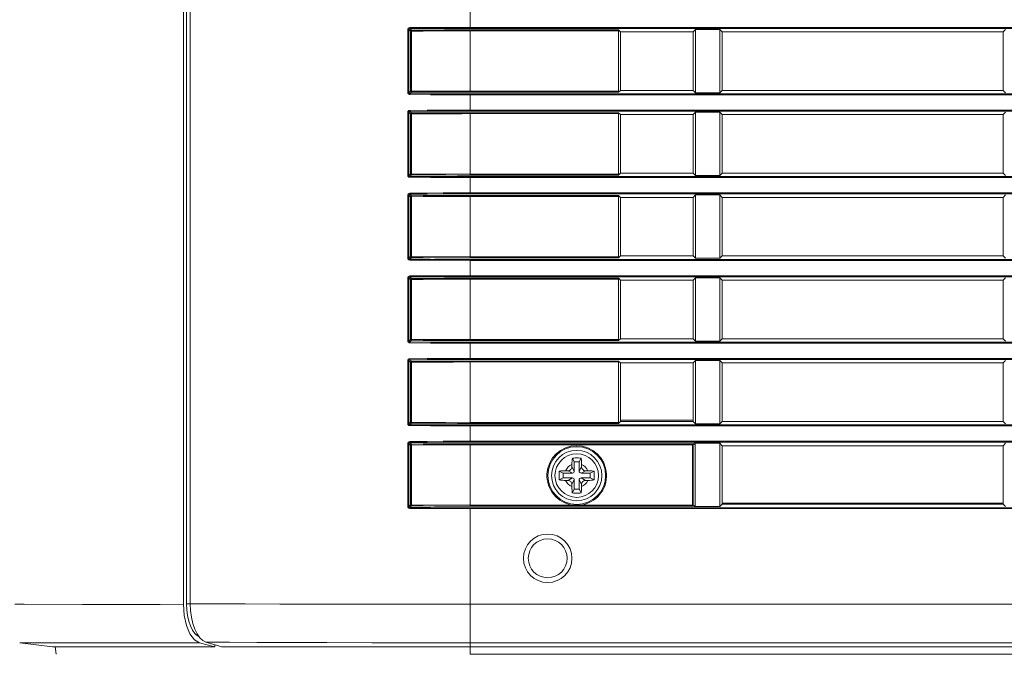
# Model space of a CAD drawing. Header units: millimetres. Extents: x 3925 to 5043, y -86 to 778.
# Tile 4 of 113: x 3975 to 4026, y 279 to 312. Entities that reach past the tile are written whole.
import ezdxf

# ---------------------------------------------------------------- set-up
doc = ezdxf.new("R2010")
doc.units = ezdxf.units.MM
doc.header["$LTSCALE"] = 46.255
for name, color, linetype in [('85-1A626G050DXF_CONTINUOUS_LINE', 7, 'CONTINUOUS'), ('H30-BOTTOM-CDXF_CONTINUOUS_LINE', 7, 'CONTINUOUS'), ('H30-RIGHT-CODXF_CONTINUOUS_LINE', 7, 'CONTINUOUS'), ('H30K-REAR-CODXF_CONTINUOUS_LINE', 7, 'CONTINUOUS')]:
    doc.layers.add(name, color=color, linetype=linetype)

msp = doc.modelspace()

# ---------------------------------------------------------------- linework, layer by layer
at = {"layer": '85-1A626G050DXF_CONTINUOUS_LINE', "color": 7, "linetype": 'Continuous', "lineweight": 0}
for p, q in [((4003.6563, 288.6749), (4003.6563, 288.552)), ((4003.7813, 288.802), (4003.6817, 289.0013)), ((4003.7813, 288.802), (4003.7813, 288.327)), ((4004.0313, 288.802), (4003.7813, 288.802)), ((4004.0313, 288.802), (4004.131, 289.0013)), ((4004.0313, 288.327), (4004.0313, 288.802)), ((4004.1563, 288.6749), (4004.1563, 288.552)), ((4003.2063, 288.227), (4003.0071, 288.3267)), ((4003.2063, 288.227), (4003.2063, 287.977)), ((4003.6813, 288.227), (4003.2063, 288.227)), ((4003.3335, 288.352), (4003.4563, 288.352)), ((4003.6813, 288.227), (4003.4563, 288.352)), ((4003.7813, 288.327), (4003.6563, 288.552)), ((4004.0313, 288.327), (4004.1563, 288.552)), ((4004.1313, 288.227), (4004.3563, 288.352)), ((4004.6063, 288.227), (4004.1313, 288.227)), ((4004.4792, 288.352), (4004.3563, 288.352)), ((4004.6063, 288.227), (4004.8056, 288.3267)), ((4004.6063, 287.977), (4004.6063, 288.227)), ((4003.2063, 287.977), (4003.0071, 287.8774)), ((4003.2063, 287.977), (4003.6813, 287.977)), ((4003.3335, 287.852), (4003.4563, 287.852)), ((4003.6813, 287.977), (4003.4563, 287.852)), ((4003.7813, 287.877), (4003.6563, 287.652)), ((4003.6563, 287.5292), (4003.6563, 287.652)), ((4003.7813, 287.877), (4003.7813, 287.402)), ((4004.0313, 287.402), (4004.0313, 287.877)), ((4004.0313, 287.877), (4004.1563, 287.652)), ((4004.1313, 287.977), (4004.3563, 287.852)), ((4004.1313, 287.977), (4004.6063, 287.977)), ((4004.1563, 287.5292), (4004.1563, 287.652)), ((4004.4792, 287.852), (4004.3563, 287.852)), ((4004.6063, 287.977), (4004.8056, 287.8774)), ((4003.7813, 287.402), (4003.6817, 287.2028)), ((4003.7813, 287.402), (4004.0313, 287.402)), ((4004.0313, 287.402), (4004.131, 287.2028))]:
    msp.add_line(p, q, dxfattribs=at)
for points in [[(4003.6563, 288.6749), (4003.6571, 288.7352), (4003.659, 288.787), (4003.6617, 288.8317), (4003.6648, 288.8709), (4003.6683, 288.9063), (4003.6723, 288.9392), (4003.6767, 288.9708), (4003.6817, 289.0013)], [(4003.6817, 289.0013), (4003.7559, 289.0054), (4003.8308, 289.0078), (4003.9063, 289.0086)], [(4003.9063, 289.0086), (4003.9819, 289.0078), (4004.0568, 289.0054), (4004.131, 289.0013)], [(4004.131, 289.0013), (4004.136, 288.9705), (4004.1405, 288.9386), (4004.1444, 288.9054), (4004.148, 288.8699), (4004.1511, 288.8306), (4004.1537, 288.7861), (4004.1556, 288.7346), (4004.1563, 288.6749)], [(4003.0071, 287.8774), (4003.0034, 287.9413), (4003.0011, 288.0055), (4002.9999, 288.0698), (4002.9999, 288.1342), (4003.0011, 288.1986), (4003.0034, 288.2628), (4003.0071, 288.3267)], [(4003.0071, 288.3267), (4003.08, 288.3375), (4003.1597, 288.3454), (4003.2449, 288.3504), (4003.3335, 288.352)], [(4004.4792, 288.352), (4004.5503, 288.351), (4004.6195, 288.3478), (4004.6856, 288.3426), (4004.7479, 288.3355), (4004.8056, 288.3267)], [(4004.8056, 288.3267), (4004.8093, 288.2628), (4004.8116, 288.1986), (4004.8128, 288.1342), (4004.8128, 288.0698), (4004.8116, 288.0055), (4004.8093, 287.9413), (4004.8056, 287.8774)], [(4003.3335, 287.852), (4003.2624, 287.8531), (4003.1932, 287.8563), (4003.1271, 287.8615), (4003.0648, 287.8685), (4003.0071, 287.8774)], [(4004.8056, 287.8774), (4004.7327, 287.8666), (4004.653, 287.8586), (4004.5678, 287.8537), (4004.4792, 287.852)], [(4003.6817, 287.2028), (4003.6767, 287.2336), (4003.6722, 287.2655), (4003.6683, 287.2987), (4003.6647, 287.3342), (4003.6616, 287.3735), (4003.659, 287.418), (4003.6571, 287.4695), (4003.6563, 287.5292)], [(4003.9063, 287.1955), (4003.8308, 287.1963), (4003.7559, 287.1987), (4003.6817, 287.2028)], [(4004.131, 287.2028), (4004.0568, 287.1987), (4003.9819, 287.1963), (4003.9063, 287.1955)], [(4004.1563, 287.5292), (4004.1556, 287.4689), (4004.1537, 287.4171), (4004.151, 287.3724), (4004.1479, 287.3332), (4004.1444, 287.2978), (4004.1404, 287.2649), (4004.136, 287.2333), (4004.131, 287.2028)]]:
    msp.add_lwpolyline(points, dxfattribs=at)
msp.add_circle((4003.9063, 288.102), 1.125, dxfattribs=at)
for centre, radius, start, end in [((4003.9063, 288.102), 0.625, 113.57818, 156.42182), ((4003.9063, 288.102), 0.625, 23.57818, 66.42182), ((4003.4563, 288.552), 0.2, 270, 0), ((4003.6813, 288.327), 0.1, 270, 0), ((4004.1313, 288.327), 0.1, 180, 270), ((4004.3563, 288.552), 0.2, 180, 270), ((4003.9063, 288.102), 0.625, 203.57818, 246.42182), ((4003.4563, 287.652), 0.2, 0, 90), ((4003.6813, 287.877), 0.1, 0, 90), ((4004.1313, 287.877), 0.1, 90, 180), ((4003.9063, 288.102), 0.625, 293.57818, 336.42182), ((4004.3563, 287.652), 0.2, 90, 180)]:
    msp.add_arc(centre, radius, start, end, dxfattribs=at)
at = {"layer": 'H30-BOTTOM-CDXF_CONTINUOUS_LINE', "color": 7, "linetype": 'Continuous', "lineweight": 0}
for p, q in [((3977.0459, 278.8807), (3976.9963, 279.2842)), ((3998.4063, 278.8807), (3998.4063, 279.267)), ((4146.4063, 278.8807), (3998.4063, 278.8807))]:
    msp.add_line(p, q, dxfattribs=at)
at = {"layer": 'H30-RIGHT-CODXF_CONTINUOUS_LINE', "color": 7, "linetype": 'Continuous', "lineweight": 0}
for p, q in [((3983.7711, 359.5004), (3983.7711, 281.4913)), ((3983.9617, 359.5015), (3983.9617, 281.4904)), ((3998.4063, 311.1708), (3998.4063, 312.0633)), ((3995.188, 307.8565), (3995.188, 311.1076)), ((3995.188, 311.1076), (3995.2412, 311.1076)), ((3995.2412, 307.8565), (3995.2412, 311.1076)), ((3995.3215, 311.0273), (3995.2412, 311.1076)), ((3995.3711, 311.0769), (3995.29, 311.1581)), ((3995.3215, 311.0273), (3995.3215, 307.9368)), ((3995.3215, 311.0273), (3995.3745, 311.0273)), ((3995.3745, 311.0273), (3995.3745, 307.9368)), ((3998.4063, 311.2205), (4146.4063, 311.2205)), ((3998.4063, 311.1708), (4146.4063, 311.1708)), ((3998.4063, 307.8746), (3998.4063, 311.0895)), ((4006.0589, 311.0895), (3998.4063, 311.0895)), ((4006.0643, 311.0399), (3998.4063, 311.0399)), ((4006.0589, 311.0895), (4006.1563, 310.992)), ((4006.0643, 311.0399), (4006.0643, 307.9242)), ((4006.1563, 310.992), (4006.1563, 307.972)), ((4009.9063, 310.992), (4006.1563, 310.992)), ((4010.0291, 311.1148), (4009.9063, 310.992)), ((4009.9063, 307.972), (4009.9063, 310.992)), ((4010.0291, 307.8493), (4010.0291, 311.1148)), ((4010.0291, 311.1148), (4011.2836, 311.1148)), ((4011.2836, 307.8493), (4011.2836, 311.1148)), ((4011.4063, 310.992), (4011.2836, 311.1148)), ((4011.4063, 307.972), (4011.4063, 310.992)), ((4025.9063, 310.992), (4011.4063, 310.992)), ((4026.0291, 311.1148), (4025.9063, 310.992)), ((4025.9063, 307.972), (4025.9063, 310.992)), ((3995.3215, 307.9368), (3995.2412, 307.8565)), ((3995.3711, 307.8872), (3995.29, 307.806)), ((3995.3215, 307.9368), (3995.3745, 307.9368)), ((3995.3745, 307.9368), (3998.4063, 307.9242)), ((3998.4063, 307.9242), (4006.0643, 307.9242)), ((4006.1563, 307.972), (4006.0589, 307.8746)), ((4009.9063, 307.972), (4006.1563, 307.972)), ((4009.9063, 307.972), (4010.0291, 307.8493)), ((4011.2836, 307.8493), (4011.4063, 307.972)), ((4025.9063, 307.972), (4011.4063, 307.972)), ((4025.9063, 307.972), (4026.0291, 307.8493)), ((3995.2412, 307.8565), (3995.188, 307.8565)), ((3998.4063, 307.8746), (4006.0589, 307.8746)), ((3998.4063, 306.9008), (3998.4063, 307.7933)), ((4146.4063, 307.7933), (3998.4063, 307.7933)), ((4146.4063, 307.7436), (3998.4063, 307.7436)), ((4011.2836, 307.8493), (4010.0291, 307.8493)), ((3995.3711, 306.8069), (3995.29, 306.8881)), ((3998.4063, 306.9505), (4146.4063, 306.9505)), ((3998.4063, 306.9008), (4146.4063, 306.9008)), ((3995.188, 303.5865), (3995.188, 306.8376)), ((3995.188, 306.8376), (3995.2412, 306.8376)), ((3995.2412, 303.5865), (3995.2412, 306.8376)), ((3995.3215, 306.7573), (3995.2412, 306.8376)), ((3995.3215, 306.7573), (3995.3215, 303.6668)), ((3995.3215, 306.7573), (3995.3745, 306.7573)), ((3995.3745, 306.7573), (3995.3745, 303.6668)), ((3998.4063, 303.6046), (3998.4063, 306.8195)), ((4006.0589, 306.8195), (3998.4063, 306.8195)), ((4006.0643, 306.7699), (3998.4063, 306.7699)), ((4006.0589, 306.8195), (4006.1563, 306.722)), ((4006.0643, 306.7699), (4006.0643, 303.6542)), ((4006.1563, 306.722), (4006.1563, 303.702)), ((4009.9063, 306.722), (4006.1563, 306.722)), ((4010.0291, 306.8448), (4009.9063, 306.722)), ((4009.9063, 303.702), (4009.9063, 306.722)), ((4010.0291, 303.5793), (4010.0291, 306.8448)), ((4010.0291, 306.8448), (4011.2836, 306.8448)), ((4011.2836, 303.5793), (4011.2836, 306.8448)), ((4011.4063, 306.722), (4011.2836, 306.8448)), ((4011.4063, 303.702), (4011.4063, 306.722)), ((4025.9063, 306.722), (4011.4063, 306.722)), ((4026.0291, 306.8448), (4025.9063, 306.722)), ((4025.9063, 303.702), (4025.9063, 306.722)), ((3995.2412, 303.5865), (3995.188, 303.5865)), ((3995.3215, 303.6668), (3995.2412, 303.5865)), ((3995.3711, 303.6172), (3995.29, 303.536)), ((3995.3215, 303.6668), (3995.3745, 303.6668)), ((3995.3745, 303.6668), (3998.4063, 303.6542)), ((3998.4063, 303.6542), (4006.0643, 303.6542)), ((3998.4063, 303.6046), (4006.0589, 303.6046)), ((3998.4063, 302.6308), (3998.4063, 303.5233)), ((4146.4063, 303.5233), (3998.4063, 303.5233)), ((4146.4063, 303.4736), (3998.4063, 303.4736)), ((4006.1563, 303.702), (4006.0589, 303.6046)), ((4009.9063, 303.702), (4006.1563, 303.702)), ((4009.9063, 303.702), (4010.0291, 303.5793)), ((4011.2836, 303.5793), (4010.0291, 303.5793)), ((4011.2836, 303.5793), (4011.4063, 303.702)), ((4025.9063, 303.702), (4011.4063, 303.702)), ((4025.9063, 303.702), (4026.0291, 303.5793)), ((3995.188, 299.3165), (3995.188, 302.5676)), ((3995.188, 302.5676), (3995.2412, 302.5676)), ((3995.2412, 299.3165), (3995.2412, 302.5676)), ((3995.3215, 302.4873), (3995.2412, 302.5676)), ((3995.3711, 302.5369), (3995.29, 302.6181)), ((3995.3215, 302.4873), (3995.3215, 299.3968)), ((3995.3215, 302.4873), (3995.3745, 302.4873)), ((3995.3745, 302.4873), (3995.3745, 299.3968)), ((3998.4063, 302.6805), (4146.4063, 302.6805)), ((3998.4063, 302.6308), (4146.4063, 302.6308)), ((3998.4063, 299.3346), (3998.4063, 302.5495)), ((4006.0589, 302.5495), (3998.4063, 302.5495)), ((4006.0643, 302.4999), (3998.4063, 302.4999)), ((4006.0589, 302.5495), (4006.1563, 302.452)), ((4006.0643, 302.4999), (4006.0643, 299.3842)), ((4006.1563, 302.452), (4006.1563, 299.432)), ((4009.9063, 302.452), (4006.1563, 302.452)), ((4010.0291, 302.5748), (4009.9063, 302.452)), ((4009.9063, 299.432), (4009.9063, 302.452)), ((4010.0291, 299.3093), (4010.0291, 302.5748)), ((4010.0291, 302.5748), (4011.2836, 302.5748)), ((4011.2836, 299.3093), (4011.2836, 302.5748)), ((4011.4063, 302.452), (4011.2836, 302.5748)), ((4011.4063, 299.432), (4011.4063, 302.452)), ((4025.9063, 302.452), (4011.4063, 302.452)), ((4026.0291, 302.5748), (4025.9063, 302.452)), ((4025.9063, 299.432), (4025.9063, 302.452)), ((3995.2412, 299.3165), (3995.188, 299.3165)), ((3995.3215, 299.3968), (3995.2412, 299.3165)), ((3995.3711, 299.3472), (3995.29, 299.266)), ((3995.3215, 299.3968), (3995.3745, 299.3968)), ((3995.3745, 299.3968), (3998.4063, 299.3842)), ((3998.4063, 299.3842), (4006.0643, 299.3842)), ((3998.4063, 299.3346), (4006.0589, 299.3346)), ((3998.4063, 298.3608), (3998.4063, 299.2533)), ((4146.4063, 299.2533), (3998.4063, 299.2533)), ((4006.1563, 299.432), (4006.0589, 299.3346)), ((4009.9063, 299.432), (4006.1563, 299.432)), ((4009.9063, 299.432), (4010.0291, 299.3093)), ((4011.2836, 299.3093), (4010.0291, 299.3093)), ((4011.2836, 299.3093), (4011.4063, 299.432)), ((4025.9063, 299.432), (4011.4063, 299.432)), ((4025.9063, 299.432), (4026.0291, 299.3093)), ((4146.4063, 299.2036), (3998.4063, 299.2036)), ((3995.188, 295.0465), (3995.188, 298.2976)), ((3995.188, 298.2976), (3995.2412, 298.2976)), ((3995.2412, 295.0465), (3995.2412, 298.2976)), ((3995.3215, 298.2173), (3995.2412, 298.2976)), ((3995.3711, 298.2669), (3995.29, 298.3481)), ((3998.4063, 298.4105), (4146.4063, 298.4105)), ((3998.4063, 298.3608), (4146.4063, 298.3608)), ((3998.4063, 295.0646), (3998.4063, 298.2795)), ((4006.0589, 298.2795), (3998.4063, 298.2795)), ((4006.0643, 298.2299), (3998.4063, 298.2299)), ((4006.0589, 298.2795), (4006.1563, 298.182)), ((4006.0643, 298.2299), (4006.0643, 295.1142)), ((4010.0291, 298.3048), (4009.9063, 298.182)), ((4010.0291, 295.0393), (4010.0291, 298.3048)), ((4010.0291, 298.3048), (4011.2836, 298.3048)), ((4011.2836, 295.0393), (4011.2836, 298.3048)), ((4011.4063, 298.182), (4011.2836, 298.3048)), ((4026.0291, 298.3048), (4025.9063, 298.182)), ((3995.3215, 298.2173), (3995.3215, 295.1268)), ((3995.3215, 298.2173), (3995.3745, 298.2173)), ((3995.3745, 298.2173), (3995.3745, 295.1268)), ((4006.1563, 298.182), (4006.1563, 295.162)), ((4009.9063, 298.182), (4006.1563, 298.182)), ((4009.9063, 295.162), (4009.9063, 298.182)), ((4011.4063, 295.162), (4011.4063, 298.182)), ((4025.9063, 298.182), (4011.4063, 298.182)), ((4025.9063, 295.162), (4025.9063, 298.182)), ((3995.2412, 295.0465), (3995.188, 295.0465)), ((3995.3215, 295.1268), (3995.2412, 295.0465)), ((3995.3711, 295.0772), (3995.29, 294.996)), ((3995.3215, 295.1268), (3995.3745, 295.1268)), ((3995.3745, 295.1268), (3998.4063, 295.1142)), ((3998.4063, 295.1142), (4006.0643, 295.1142)), ((3998.4063, 295.0646), (4006.0589, 295.0646)), ((3998.4063, 294.0908), (3998.4063, 294.9833)), ((4146.4063, 294.9833), (3998.4063, 294.9833)), ((4146.4063, 294.9336), (3998.4063, 294.9336)), ((4006.1563, 295.162), (4006.0589, 295.0646)), ((4009.9063, 295.162), (4006.1563, 295.162)), ((4009.9063, 295.162), (4010.0291, 295.0393)), ((4011.2836, 295.0393), (4010.0291, 295.0393)), ((4011.2836, 295.0393), (4011.4063, 295.162)), ((4025.9063, 295.162), (4011.4063, 295.162)), ((4025.9063, 295.162), (4026.0291, 295.0393)), ((3995.188, 290.7765), (3995.188, 294.0276)), ((3995.188, 294.0276), (3995.2412, 294.0276)), ((3995.2412, 290.7765), (3995.2412, 294.0276)), ((3995.3215, 293.9473), (3995.2412, 294.0276)), ((3995.3711, 293.9969), (3995.29, 294.0781)), ((3995.3215, 293.9473), (3995.3215, 290.8568)), ((3995.3215, 293.9473), (3995.3745, 293.9473)), ((3995.3745, 293.9473), (3995.3745, 290.8568)), ((3998.4063, 294.1405), (4146.4063, 294.1405)), ((3998.4063, 294.0908), (4146.4063, 294.0908)), ((3998.4063, 290.7946), (3998.4063, 294.0095)), ((4006.0589, 294.0095), (3998.4063, 294.0095)), ((4006.0643, 293.9599), (3998.4063, 293.9599)), ((4006.0589, 294.0095), (4006.1563, 293.912)), ((4006.0643, 293.9599), (4006.0643, 290.8442)), ((4006.1563, 293.912), (4006.1563, 290.892)), ((4009.9063, 293.912), (4006.1563, 293.912)), ((4010.0291, 294.0348), (4009.9063, 293.912)), ((4009.9063, 290.892), (4009.9063, 293.912)), ((4010.0291, 290.7693), (4010.0291, 294.0348)), ((4010.0291, 294.0348), (4011.2836, 294.0348)), ((4011.2836, 290.7693), (4011.2836, 294.0348)), ((4011.4063, 293.912), (4011.2836, 294.0348)), ((4011.4063, 290.892), (4011.4063, 293.912)), ((4025.9063, 293.912), (4011.4063, 293.912)), ((4026.0291, 294.0348), (4025.9063, 293.912)), ((4025.9063, 290.892), (4025.9063, 293.912)), ((3995.2412, 290.7765), (3995.188, 290.7765)), ((3995.3215, 290.8568), (3995.2412, 290.7765)), ((3995.3711, 290.8072), (3995.29, 290.726)), ((3995.3215, 290.8568), (3995.3745, 290.8568)), ((3995.3745, 290.8568), (3998.4063, 290.8442)), ((3998.4063, 290.8442), (4006.0643, 290.8442)), ((3998.4063, 290.7946), (4006.0589, 290.7946)), ((3998.4063, 289.8208), (3998.4063, 290.7133)), ((4146.4063, 290.7133), (3998.4063, 290.7133)), ((4146.4063, 290.6636), (3998.4063, 290.6636)), ((4006.1563, 290.892), (4006.0589, 290.7946)), ((4009.9063, 290.952), (4006.1563, 290.952)), ((4006.1563, 290.892), (4009.9063, 290.892)), ((4010.0291, 290.7693), (4009.9063, 290.892)), ((4011.2836, 290.7693), (4010.0291, 290.7693)), ((4011.2836, 290.7693), (4011.4063, 290.892)), ((4011.4063, 290.892), (4025.9063, 290.892)), ((4025.9063, 290.892), (4026.0291, 290.7693)), ((3995.188, 286.5065), (3995.188, 289.7576)), ((3995.188, 289.7576), (3995.2412, 289.7576)), ((3995.2412, 286.5065), (3995.2412, 289.7576)), ((3995.3215, 289.6773), (3995.2412, 289.7576)), ((3995.3711, 289.7269), (3995.29, 289.8081)), ((3995.3215, 289.6773), (3995.3215, 286.5868)), ((3995.3215, 289.6773), (3995.3745, 289.6773)), ((3995.3745, 289.6773), (3995.3745, 286.5868)), ((3998.4063, 289.8705), (4146.4063, 289.8705)), ((3998.4063, 289.8208), (4146.4063, 289.8208)), ((3998.4063, 286.5246), (3998.4063, 289.7395)), ((4009.8745, 289.7395), (3998.4063, 289.7395)), ((3998.4063, 289.6899), (4009.9198, 289.6899)), ((4009.8745, 289.7395), (4009.9706, 289.7648)), ((4009.8745, 286.5246), (4009.8745, 289.7395)), ((4009.9198, 289.6899), (4010.0229, 289.717)), ((4009.9198, 286.5742), (4009.9198, 289.6899)), ((4009.9706, 289.7648), (4011.2836, 289.7648)), ((4010.0229, 286.547), (4010.0229, 289.717)), ((4011.2836, 286.4993), (4011.2836, 289.7648)), ((4011.4063, 289.642), (4011.2836, 289.7648)), ((4011.4063, 286.622), (4011.4063, 289.642)), ((4011.4063, 289.642), (4025.9063, 289.642)), ((4026.0291, 289.7648), (4025.9063, 289.642)), ((4025.9063, 286.622), (4025.9063, 289.642)), ((3995.3215, 286.5868), (3995.2412, 286.5065)), ((3995.3215, 286.5868), (3995.3745, 286.5868)), ((3995.3745, 286.5868), (3998.4063, 286.5742)), ((3998.4063, 286.5742), (4003.7211, 286.5742)), ((4004.0916, 286.5742), (4009.9198, 286.5742)), ((4009.9198, 286.5742), (4010.0229, 286.547)), ((4011.2836, 286.4993), (4011.4063, 286.622)), ((4025.9063, 286.682), (4011.4063, 286.682)), ((4011.4063, 286.622), (4025.9063, 286.622)), ((4025.9063, 286.622), (4026.0291, 286.4993)), ((3995.2412, 286.5065), (3995.188, 286.5065)), ((3995.3711, 286.5372), (3995.29, 286.456)), ((3998.4063, 286.5246), (4009.8745, 286.5246)), ((3998.4063, 279.267), (3998.4063, 286.4433)), ((4146.4063, 286.4433), (3998.4063, 286.4433)), ((4146.4063, 286.3936), (3998.4063, 286.3936)), ((4009.8745, 286.5246), (4009.8801, 286.5253)), ((4009.8745, 286.5246), (4009.9706, 286.4993)), ((4011.2836, 286.4993), (4009.9706, 286.4993)), ((3983.7711, 281.4913), (3983.7843, 281.1806)), ((3983.9617, 281.4913), (3983.7711, 281.4913)), ((3983.9767, 281.1352), (3983.9617, 281.4904)), ((4146.4063, 281.4601), (3998.4063, 281.4601)), ((3984.3126, 279.9327), (3984.1918, 280.1803)), ((3984.4522, 279.7347), (3984.3126, 279.9327)), ((3984.9945, 279.4426), (3984.7696, 279.5106)), ((3985.9869, 279.5011), (3984.7696, 279.5106)), ((3985.3094, 279.3482), (3984.9945, 279.4426)), ((4146.4063, 279.475), (3998.4063, 279.475)), ((3985.5831, 279.267), (3985.3094, 279.3482)), ((4159.2297, 279.267), (3985.5831, 279.267))]:
    msp.add_line(p, q, dxfattribs=at)
for points in [[(3995.188, 311.1076), (3995.1955, 311.1458), (3995.2157, 311.177), (3995.2455, 311.1984), (3995.2864, 311.2077)], [(3995.2412, 311.1076), (3995.2446, 311.127), (3995.2546, 311.1427), (3995.2694, 311.1535), (3995.2899, 311.1581)], [(3995.2864, 311.2077), (3996.1838, 311.2141), (3997.0051, 311.218), (3997.747, 311.2199), (3998.4063, 311.2205)], [(3995.2899, 311.1581), (3995.2883, 311.1666), (3995.2871, 311.1845), (3995.2865, 311.2077)], [(3995.29, 311.1581), (3996.1862, 311.1645), (3997.0066, 311.1683), (3997.7476, 311.1703), (3998.4063, 311.1708)], [(3995.3711, 311.0769), (3995.3465, 311.07), (3995.3284, 311.0519), (3995.3215, 311.0273)], [(3998.4063, 311.0895), (3997.9781, 311.0892), (3997.5515, 311.0885), (3997.08, 311.0871), (3996.5542, 311.0849), (3995.9823, 311.0815), (3995.3711, 311.0769)], [(3995.3711, 311.0769), (3995.3727, 311.0687), (3995.3739, 311.0507), (3995.3745, 311.0273)], [(3998.4063, 311.0399), (3997.9786, 311.0396), (3997.5524, 311.0389), (3997.0814, 311.0375), (3996.5562, 311.0352), (3995.985, 311.0319), (3995.3745, 311.0273)], [(3995.3215, 307.9368), (3995.3284, 307.9122), (3995.3465, 307.8941), (3995.3711, 307.8872)], [(3995.3711, 307.8872), (3995.3727, 307.8954), (3995.3739, 307.9134), (3995.3745, 307.9368)], [(3995.3711, 307.8872), (3995.9854, 307.8825), (3996.5661, 307.8792), (3997.1455, 307.8767), (3997.7519, 307.8752), (3998.4063, 307.8746)], [(3995.2863, 307.7564), (3995.2484, 307.7643), (3995.2175, 307.7852), (3995.1967, 307.8154), (3995.188, 307.8565)], [(3995.2899, 307.806), (3995.2708, 307.8099), (3995.2555, 307.8204), (3995.2452, 307.8357), (3995.2412, 307.8565)], [(3998.4063, 307.7436), (3997.3855, 307.7449), (3996.3583, 307.749), (3995.2863, 307.7564)], [(3995.2865, 307.7564), (3995.2871, 307.7796), (3995.2883, 307.7975), (3995.2899, 307.806)], [(3998.4063, 307.7933), (3997.3865, 307.7946), (3996.3604, 307.7986), (3995.29, 307.806)], [(3995.188, 306.8376), (3995.1955, 306.8758), (3995.2157, 306.907), (3995.2455, 306.9284), (3995.2864, 306.9377)], [(3995.2412, 306.8376), (3995.2446, 306.857), (3995.2546, 306.8727), (3995.2694, 306.8835), (3995.2899, 306.8881)], [(3995.2864, 306.9377), (3996.1838, 306.9441), (3997.0051, 306.948), (3997.747, 306.9499), (3998.4063, 306.9505)], [(3995.2899, 306.8881), (3995.2883, 306.8966), (3995.2871, 306.9145), (3995.2865, 306.9377)], [(3995.29, 306.8881), (3996.1862, 306.8945), (3997.0066, 306.8983), (3997.7476, 306.9003), (3998.4063, 306.9008)], [(3995.3711, 306.8069), (3995.3465, 306.8), (3995.3284, 306.7819), (3995.3215, 306.7573)], [(3998.4063, 306.8195), (3997.9781, 306.8192), (3997.5515, 306.8185), (3997.08, 306.8171), (3996.5542, 306.8149), (3995.9823, 306.8115), (3995.3711, 306.8069)], [(3995.3711, 306.8069), (3995.3727, 306.7987), (3995.3739, 306.7807), (3995.3745, 306.7573)], [(3998.4063, 306.7699), (3997.9786, 306.7696), (3997.5524, 306.7689), (3997.0814, 306.7675), (3996.5562, 306.7652), (3995.985, 306.7619), (3995.3745, 306.7573)], [(3995.2863, 303.4864), (3995.2484, 303.4943), (3995.2175, 303.5152), (3995.1967, 303.5454), (3995.188, 303.5865)], [(3995.2899, 303.536), (3995.2708, 303.5399), (3995.2555, 303.5504), (3995.2452, 303.5657), (3995.2412, 303.5865)], [(3998.4063, 303.4736), (3997.3855, 303.4749), (3996.3583, 303.479), (3995.2863, 303.4864)], [(3995.2865, 303.4864), (3995.2871, 303.5096), (3995.2883, 303.5275), (3995.2899, 303.536)], [(3998.4063, 303.5233), (3997.3865, 303.5246), (3996.3604, 303.5286), (3995.29, 303.536)], [(3995.3215, 303.6668), (3995.3284, 303.6422), (3995.3465, 303.6241), (3995.3711, 303.6172)], [(3995.3711, 303.6172), (3995.3727, 303.6254), (3995.3739, 303.6434), (3995.3745, 303.6668)], [(3995.3711, 303.6172), (3995.9854, 303.6125), (3996.5661, 303.6092), (3997.1455, 303.6067), (3997.7519, 303.6052), (3998.4063, 303.6046)], [(3995.188, 302.5676), (3995.1955, 302.6058), (3995.2157, 302.637), (3995.2455, 302.6584), (3995.2864, 302.6677)], [(3995.2412, 302.5676), (3995.2446, 302.587), (3995.2546, 302.6027), (3995.2694, 302.6135), (3995.2899, 302.6181)], [(3995.2864, 302.6677), (3996.1838, 302.6741), (3997.0051, 302.678), (3997.747, 302.6799), (3998.4063, 302.6805)], [(3995.2899, 302.6181), (3995.2883, 302.6266), (3995.2871, 302.6445), (3995.2865, 302.6677)], [(3995.29, 302.6181), (3996.1862, 302.6245), (3997.0066, 302.6283), (3997.7476, 302.6303), (3998.4063, 302.6308)], [(3995.3711, 302.5369), (3995.3465, 302.53), (3995.3284, 302.5119), (3995.3215, 302.4873)], [(3998.4063, 302.5495), (3997.9781, 302.5492), (3997.5515, 302.5485), (3997.08, 302.5471), (3996.5542, 302.5449), (3995.9823, 302.5415), (3995.3711, 302.5369)], [(3995.3711, 302.5369), (3995.3727, 302.5287), (3995.3739, 302.5107), (3995.3745, 302.4873)], [(3998.4063, 302.4999), (3997.9786, 302.4996), (3997.5524, 302.4989), (3997.0814, 302.4975), (3996.5562, 302.4952), (3995.985, 302.4919), (3995.3745, 302.4873)], [(3995.2863, 299.2164), (3995.2484, 299.2243), (3995.2175, 299.2452), (3995.1967, 299.2754), (3995.188, 299.3165)], [(3995.2899, 299.266), (3995.2708, 299.2699), (3995.2555, 299.2804), (3995.2452, 299.2957), (3995.2412, 299.3165)], [(3995.2865, 299.2164), (3995.2871, 299.2396), (3995.2883, 299.2575), (3995.2899, 299.266)], [(3998.4063, 299.2533), (3997.3865, 299.2546), (3996.3604, 299.2586), (3995.29, 299.266)], [(3995.3215, 299.3968), (3995.3284, 299.3722), (3995.3465, 299.3541), (3995.3711, 299.3472)], [(3995.3711, 299.3472), (3995.3727, 299.3554), (3995.3739, 299.3734), (3995.3745, 299.3968)], [(3995.3711, 299.3472), (3995.9854, 299.3425), (3996.5661, 299.3392), (3997.1455, 299.3367), (3997.7519, 299.3352), (3998.4063, 299.3346)], [(3998.4063, 299.2036), (3997.3855, 299.2049), (3996.3583, 299.209), (3995.2863, 299.2164)], [(3995.188, 298.2976), (3995.1955, 298.3358), (3995.2157, 298.367), (3995.2455, 298.3884), (3995.2864, 298.3977)], [(3995.2412, 298.2976), (3995.2446, 298.317), (3995.2546, 298.3327), (3995.2694, 298.3435), (3995.2899, 298.3481)], [(3995.2864, 298.3977), (3996.1838, 298.4041), (3997.0051, 298.408), (3997.747, 298.4099), (3998.4063, 298.4105)], [(3995.2899, 298.3481), (3995.2883, 298.3566), (3995.2871, 298.3745), (3995.2865, 298.3977)], [(3995.29, 298.3481), (3996.1862, 298.3545), (3997.0066, 298.3583), (3997.7476, 298.3603), (3998.4063, 298.3608)], [(3995.3711, 298.2669), (3995.3465, 298.26), (3995.3284, 298.2419), (3995.3215, 298.2173)], [(3998.4063, 298.2795), (3997.9781, 298.2792), (3997.5515, 298.2785), (3997.08, 298.2771), (3996.5542, 298.2749), (3995.9823, 298.2715), (3995.3711, 298.2669)], [(3995.3711, 298.2669), (3995.3727, 298.2587), (3995.3739, 298.2407), (3995.3745, 298.2173)], [(3998.4063, 298.2299), (3997.9786, 298.2296), (3997.5524, 298.2289), (3997.0814, 298.2275), (3996.5562, 298.2252), (3995.985, 298.2219), (3995.3745, 298.2173)], [(3995.2863, 294.9464), (3995.2484, 294.9543), (3995.2175, 294.9752), (3995.1967, 295.0054), (3995.188, 295.0465)], [(3995.2899, 294.996), (3995.2708, 294.9999), (3995.2555, 295.0104), (3995.2452, 295.0257), (3995.2412, 295.0465)], [(3998.4063, 294.9336), (3997.3855, 294.9349), (3996.3583, 294.939), (3995.2863, 294.9464)], [(3995.2865, 294.9464), (3995.2871, 294.9696), (3995.2883, 294.9875), (3995.2899, 294.996)], [(3998.4063, 294.9833), (3997.3865, 294.9846), (3996.3604, 294.9886), (3995.29, 294.996)], [(3995.3215, 295.1268), (3995.3284, 295.1022), (3995.3465, 295.0841), (3995.3711, 295.0772)], [(3995.3711, 295.0772), (3995.3727, 295.0854), (3995.3739, 295.1034), (3995.3745, 295.1268)], [(3995.3711, 295.0772), (3995.9854, 295.0725), (3996.5661, 295.0692), (3997.1455, 295.0667), (3997.7519, 295.0652), (3998.4063, 295.0646)], [(3995.188, 294.0276), (3995.1955, 294.0658), (3995.2157, 294.097), (3995.2455, 294.1184), (3995.2864, 294.1277)], [(3995.2412, 294.0276), (3995.2446, 294.047), (3995.2546, 294.0627), (3995.2694, 294.0735), (3995.2899, 294.0781)], [(3995.2864, 294.1277), (3996.1838, 294.1341), (3997.0051, 294.138), (3997.747, 294.1399), (3998.4063, 294.1405)], [(3995.2899, 294.0781), (3995.2883, 294.0866), (3995.2871, 294.1045), (3995.2865, 294.1277)], [(3995.29, 294.0781), (3996.1862, 294.0845), (3997.0066, 294.0883), (3997.7476, 294.0903), (3998.4063, 294.0908)], [(3995.3711, 293.9969), (3995.3465, 293.99), (3995.3284, 293.9719), (3995.3215, 293.9473)], [(3998.4063, 294.0095), (3997.9781, 294.0092), (3997.5515, 294.0085), (3997.08, 294.0071), (3996.5542, 294.0049), (3995.9823, 294.0015), (3995.3711, 293.9969)], [(3995.3711, 293.9969), (3995.3727, 293.9887), (3995.3739, 293.9707), (3995.3745, 293.9473)], [(3998.4063, 293.9599), (3997.9786, 293.9596), (3997.5524, 293.9589), (3997.0814, 293.9575), (3996.5562, 293.9552), (3995.985, 293.9519), (3995.3745, 293.9473)], [(3995.2863, 290.6764), (3995.2484, 290.6843), (3995.2175, 290.7052), (3995.1967, 290.7354), (3995.188, 290.7765)], [(3995.2899, 290.726), (3995.2708, 290.7299), (3995.2555, 290.7404), (3995.2452, 290.7557), (3995.2412, 290.7765)], [(3998.4063, 290.6636), (3997.3855, 290.6649), (3996.3583, 290.669), (3995.2863, 290.6764)], [(3995.2865, 290.6764), (3995.2871, 290.6996), (3995.2883, 290.7175), (3995.2899, 290.726)], [(3998.4063, 290.7133), (3997.3865, 290.7146), (3996.3604, 290.7186), (3995.29, 290.726)], [(3995.3215, 290.8568), (3995.3284, 290.8322), (3995.3465, 290.8141), (3995.3711, 290.8072)], [(3995.3711, 290.8072), (3995.3727, 290.8154), (3995.3739, 290.8334), (3995.3745, 290.8568)], [(3995.3711, 290.8072), (3995.9854, 290.8025), (3996.5661, 290.7992), (3997.1455, 290.7967), (3997.7519, 290.7952), (3998.4063, 290.7946)], [(3995.188, 289.7576), (3995.1955, 289.7958), (3995.2157, 289.827), (3995.2455, 289.8484), (3995.2864, 289.8577)], [(3995.2412, 289.7576), (3995.2446, 289.777), (3995.2546, 289.7927), (3995.2694, 289.8035), (3995.2899, 289.8081)], [(3995.2864, 289.8577), (3996.1838, 289.8641), (3997.0051, 289.868), (3997.747, 289.8699), (3998.4063, 289.8705)], [(3995.2899, 289.8081), (3995.2883, 289.8166), (3995.2871, 289.8345), (3995.2865, 289.8577)], [(3995.29, 289.8081), (3996.1862, 289.8145), (3997.0066, 289.8183), (3997.7476, 289.8203), (3998.4063, 289.8208)], [(3995.3711, 289.7269), (3995.3465, 289.72), (3995.3284, 289.7019), (3995.3215, 289.6773)], [(3998.4063, 289.7395), (3997.9781, 289.7392), (3997.5515, 289.7385), (3997.08, 289.7371), (3996.5542, 289.7349), (3995.9823, 289.7315), (3995.3711, 289.7269)], [(3995.3711, 289.7269), (3995.3727, 289.7187), (3995.3739, 289.7007), (3995.3745, 289.6773)], [(3998.4063, 289.6899), (3997.9786, 289.6896), (3997.5524, 289.6889), (3997.0814, 289.6875), (3996.5562, 289.6852), (3995.985, 289.6819), (3995.3745, 289.6773)], [(4009.9198, 289.6899), (4009.913, 289.714), (4009.8965, 289.732), (4009.8745, 289.7395)], [(3995.3215, 286.5868), (3995.3284, 286.5622), (3995.3465, 286.5441), (3995.3711, 286.5372)], [(3995.3711, 286.5372), (3995.3727, 286.5454), (3995.3739, 286.5634), (3995.3745, 286.5868)], [(4004.0916, 286.5742), (4003.904, 286.5686), (4003.7211, 286.5742)], [(4009.9006, 286.5351), (4009.9131, 286.5503), (4009.9198, 286.5742)], [(3995.2863, 286.4064), (3995.2484, 286.4143), (3995.2175, 286.4352), (3995.1967, 286.4654), (3995.188, 286.5065)], [(3995.2899, 286.456), (3995.2708, 286.4599), (3995.2555, 286.4704), (3995.2452, 286.4857), (3995.2412, 286.5065)], [(3998.4063, 286.3936), (3997.3855, 286.3949), (3996.3583, 286.399), (3995.2863, 286.4064)], [(3995.2865, 286.4064), (3995.2871, 286.4296), (3995.2883, 286.4475), (3995.2899, 286.456)], [(3998.4063, 286.4433), (3997.3865, 286.4446), (3996.3604, 286.4486), (3995.29, 286.456)], [(3995.3711, 286.5372), (3995.9854, 286.5325), (3996.5661, 286.5292), (3997.1455, 286.5267), (3997.7519, 286.5252), (3998.4063, 286.5246)], [(4009.8801, 286.5253), (4009.8966, 286.5321), (4009.9006, 286.5351)], [(3998.4063, 281.4601), (3995.7491, 281.4607), (3993.1121, 281.4627), (3990.6677, 281.466), (3988.5779, 281.4705), (3986.8038, 281.4761), (3985.2795, 281.4826), (3983.9617, 281.4904)], [(3983.7843, 281.1806), (3983.823, 280.8798), (3983.8864, 280.5984), (3983.9723, 280.3454), (3984.0779, 280.1287), (3984.2, 279.9555), (3984.3346, 279.8311), (3984.4115, 279.7924)], [(3984.1918, 280.1803), (3984.0936, 280.4696), (3984.0211, 280.7913), (3983.9767, 281.1352)], [(3984.7696, 279.5106), (3984.6062, 279.5924), (3984.4522, 279.7347)], [(3998.4063, 279.475), (3995.8513, 279.4757), (3993.333, 279.4778), (3991.0176, 279.4816), (3989.0544, 279.4868), (3987.4001, 279.4933), (3985.9869, 279.5011)]]:
    msp.add_lwpolyline(points, dxfattribs=at)
for centre, radius in [((4003.9063, 288.102), 1.4892), ((4003.9063, 288.102), 1.3), ((4002.4063, 283.832), 1.25), ((4002.4063, 283.832), 1)]:
    msp.add_circle(centre, radius, dxfattribs=at)
msp.add_arc((4003.9063, 288.102), 1.539, 276.91233, 263.08767, dxfattribs=at)
for centre, major_axis, ratio, start_param, end_param in [((4006.0581, 311.0399), (0, 0.05), 0.1227846, -1.5707963, -0.122173), ((4006.0581, 307.9242), (0, 0.05), 0.1227846, -3.0194196, -1.5707963), ((4006.0581, 306.7699), (0, 0.05), 0.1227846, -1.5707963, -0.122173), ((4006.0581, 303.6542), (0, 0.05), 0.1227846, -3.0194196, -1.5707963), ((4006.0581, 302.4999), (0, 0.05), 0.1227846, -1.5707963, -0.122173), ((4006.0581, 299.3842), (0, 0.05), 0.1227846, -3.0194196, -1.5707963), ((4006.0581, 298.2299), (0, 0.05), 0.1227846, -1.5707963, -0.122173), ((4006.0581, 295.1142), (0, 0.05), 0.1227846, -3.0194196, -1.5707963), ((4006.0581, 293.9599), (0, 0.05), 0.1227846, -1.5707963, -0.122173), ((4006.0581, 290.8442), (0, 0.05), 0.1227846, -3.0194196, -1.5707963), ((4009.9678, 289.7144), (0.0537, 0.0141), 0.9007478, -0.232875, 1.2863943), ((4009.9678, 286.5496), (0.0537, -0.0141), 0.9007478, -1.2863943, 0.232875)]:
    msp.add_ellipse(centre, major_axis=major_axis, ratio=ratio, start_param=start_param, end_param=end_param, dxfattribs=at)
at = {"layer": 'H30K-REAR-CODXF_CONTINUOUS_LINE', "color": 7, "linetype": 'Continuous', "lineweight": 0}
for p, q in [((3983.6115, 281.459), (3983.6115, 359.5377)), ((3974.9064, 281.4615), (3975.3881, 281.4613)), ((3975.3881, 281.4613), (3978.4061, 281.4563)), ((3978.4061, 281.4563), (3982.4066, 281.4578)), ((3982.4066, 281.4578), (3983.6115, 281.4591)), ((3983.6115, 281.459), (3983.6506, 280.8889)), ((3983.6506, 280.8889), (3983.7652, 280.364)), ((3983.7652, 280.364), (3983.9449, 279.9322)), ((3975.1626, 279.475), (3976.8563, 279.267)), ((3977.0142, 279.4762), (3978.1762, 279.4741)), ((3983.9449, 279.9322), (3984.1767, 279.6258)), ((3984.1767, 279.6258), (3984.4382, 279.474)), ((3984.4382, 279.474), (3984.8357, 279.3703)), ((3985.2315, 279.267), (3976.8563, 279.267)), ((3984.8357, 279.3703), (3985.2315, 279.267)), ((3985.2315, 279.3715), (3985.2315, 279.267))]:
    msp.add_line(p, q, dxfattribs=at)
for points in [[(3975.1626, 279.475), (3975.4495, 279.4758), (3975.7511, 279.4763), (3976.2422, 279.4766), (3977.0142, 279.4762)], [(3978.1762, 279.4741), (3979.8182, 279.4711), (3981.9553, 279.471), (3984.4384, 279.4739)]]:
    msp.add_lwpolyline(points, dxfattribs=at)

doc.saveas('drawing.dxf')
